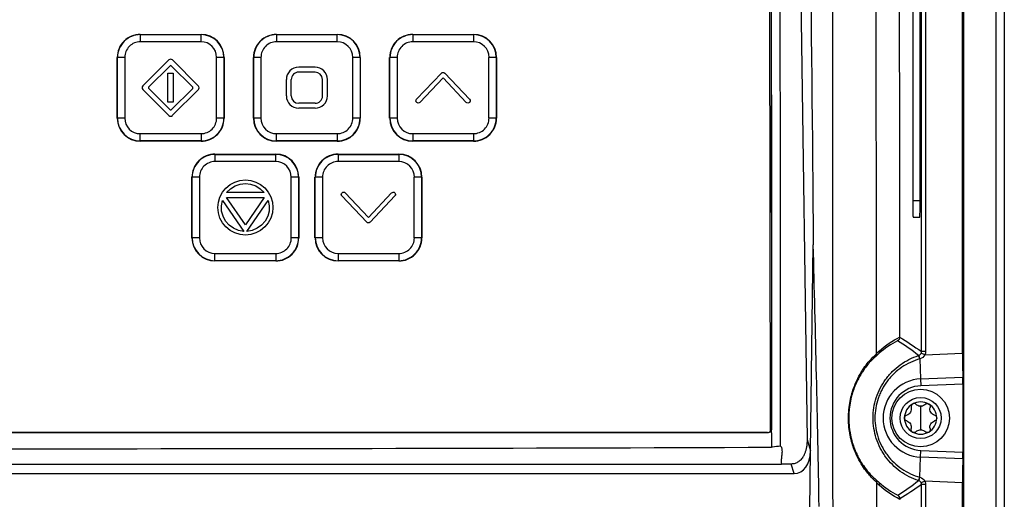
# Model space of a CAD drawing. Header units: millimetres. Extents: x 15231 to 16570, y 10019 to 11489.
# Tile 132 of 206: x 16016 to 16136, y 10735 to 10793. Entities that reach past the tile are written whole.
import ezdxf

# ---------------------------------------------------------------- set-up
doc = ezdxf.new("R2010")
doc.units = ezdxf.units.MM

msp = doc.modelspace()

# ---------------------------------------------------------------- linework, layer by layer
at = {"color": 7, "linetype": 'Continuous', "lineweight": 25}
for p, q in [((16131.09, 10924.65), (16131.09, 10564.56)), ((16135.05, 10564.61), (16135.05, 10924.61)), ((16136.05, 10924.61), (16136.05, 10564.61)), ((16125.95, 10752.71), (16125.95, 10866.51)), ((16126.45, 10866.27), (16126.45, 10752.71)), ((16130.96, 10752.5), (16130.96, 10866.72)), ((16124.89, 10848.11), (16124.89, 10771.11)), ((16125.78, 10771.11), (16125.78, 10848.11)), ((16110.56, 10845.63), (16112.02, 10742.01)), ((16107.54, 10743.1), (16107.44, 10844.83)), ((16107.59, 10845.49), (16107.69, 10743.37)), ((16030.75, 10791.37), (16038.15, 10791.37)), ((16030.75, 10791.37), (16030.75, 10791.34)), ((16030.75, 10791.34), (16030.75, 10790.46)), ((16030.75, 10791.34), (16038.15, 10791.34)), ((16038.15, 10790.46), (16030.75, 10790.46)), ((16038.15, 10791.37), (16038.15, 10791.34)), ((16038.15, 10790.46), (16038.15, 10791.34)), ((16047.35, 10791.37), (16054.75, 10791.37)), ((16047.35, 10791.37), (16047.35, 10791.34)), ((16047.35, 10791.34), (16047.35, 10790.46)), ((16047.35, 10791.34), (16054.75, 10791.34)), ((16054.75, 10790.46), (16047.35, 10790.46)), ((16054.75, 10791.37), (16054.75, 10791.34)), ((16054.75, 10790.46), (16054.75, 10791.34)), ((16063.95, 10791.37), (16071.35, 10791.37)), ((16063.95, 10791.37), (16063.95, 10791.34)), ((16063.95, 10791.34), (16063.95, 10790.46)), ((16063.95, 10791.34), (16071.35, 10791.34)), ((16071.35, 10790.46), (16063.95, 10790.46)), ((16071.35, 10791.37), (16071.35, 10791.34)), ((16071.35, 10791.34), (16071.35, 10790.46)), ((16027.93, 10781.16), (16027.93, 10788.56)), ((16027.93, 10788.56), (16027.97, 10788.56)), ((16027.97, 10781.16), (16027.97, 10788.56)), ((16028.85, 10788.57), (16028.85, 10781.17)), ((16031.05, 10785.08), (16034.24, 10788.26)), ((16034.66, 10788.25), (16037.83, 10785.07)), ((16040.04, 10781.17), (16040.04, 10788.57)), ((16040.93, 10788.56), (16040.93, 10781.16)), ((16040.96, 10788.56), (16040.93, 10788.56)), ((16040.96, 10788.56), (16040.96, 10781.16)), ((16044.53, 10781.16), (16044.53, 10788.56)), ((16044.53, 10788.56), (16044.57, 10788.56)), ((16044.57, 10781.16), (16044.57, 10788.56)), ((16045.45, 10788.57), (16045.45, 10781.17)), ((16056.64, 10781.17), (16056.64, 10788.57)), ((16057.53, 10788.56), (16057.53, 10781.16)), ((16057.56, 10788.56), (16057.53, 10788.56)), ((16057.56, 10788.56), (16057.56, 10781.16)), ((16061.13, 10781.16), (16061.13, 10788.56)), ((16061.13, 10788.56), (16061.17, 10788.56)), ((16061.17, 10781.16), (16061.17, 10788.56)), ((16062.05, 10788.57), (16062.05, 10781.17)), ((16073.24, 10781.17), (16073.24, 10788.57)), ((16074.13, 10788.56), (16074.13, 10781.16)), ((16074.16, 10788.56), (16074.13, 10788.56)), ((16074.16, 10788.56), (16074.16, 10781.16)), ((16034.38, 10787.55), (16031.76, 10784.94)), ((16034.38, 10787.55), (16031.76, 10784.94)), ((16034.38, 10787.55), (16034.38, 10787.55)), ((16037.13, 10784.93), (16034.52, 10787.55)), ((16037.13, 10784.93), (16034.52, 10787.55)), ((16034.52, 10787.55), (16034.52, 10787.55)), ((16052.05, 10787.37), (16050.05, 10787.37)), ((16034.11, 10783.1), (16034.12, 10786.63)), ((16034.12, 10786.63), (16034.77, 10786.63)), ((16034.77, 10786.63), (16034.77, 10783.1)), ((16034.77, 10786.63), (16034.77, 10783.1)), ((16034.77, 10786.63), (16034.77, 10786.63)), ((16048.55, 10783.87), (16048.55, 10785.87)), ((16049.15, 10783.87), (16049.15, 10785.87)), ((16052.05, 10786.77), (16050.05, 10786.77)), ((16052.05, 10786.77), (16050.05, 10786.77)), ((16050.05, 10786.77), (16050.05, 10786.77)), ((16052.05, 10786.77), (16052.05, 10786.77)), ((16052.95, 10783.87), (16052.95, 10785.87)), ((16053.55, 10783.87), (16053.55, 10785.87)), ((16064.42, 10783.46), (16067.45, 10786.66)), ((16067.65, 10786.07), (16064.82, 10783.08)), ((16067.65, 10786.07), (16064.82, 10783.08)), ((16070.47, 10783.08), (16067.65, 10786.07)), ((16070.47, 10783.08), (16067.65, 10786.07)), ((16067.65, 10786.07), (16067.65, 10786.07)), ((16067.85, 10786.66), (16070.87, 10783.46)), ((16030.97, 10784.87), (16030.97, 10784.87)), ((16034.23, 10781.48), (16031.05, 10784.66)), ((16034.23, 10781.48), (16031.05, 10784.66)), ((16031.05, 10784.66), (16031.05, 10784.66)), ((16031.76, 10784.94), (16031.76, 10784.94)), ((16031.76, 10784.8), (16034.37, 10782.19)), ((16034.51, 10782.18), (16037.13, 10784.79)), ((16037.83, 10784.65), (16034.65, 10781.48)), ((16037.83, 10784.65), (16034.65, 10781.48)), ((16037.13, 10784.93), (16037.13, 10784.93)), ((16037.83, 10784.65), (16037.83, 10784.65)), ((16037.92, 10784.86), (16037.92, 10784.86)), ((16048.55, 10783.87), (16048.55, 10783.87)), ((16049.15, 10783.87), (16049.15, 10783.87)), ((16052.95, 10783.87), (16052.95, 10783.87)), ((16053.55, 10783.87), (16053.55, 10783.87)), ((16034.77, 10783.1), (16034.11, 10783.1)), ((16034.11, 10783.1), (16034.11, 10783.1)), ((16034.77, 10783.1), (16034.11, 10783.1)), ((16034.77, 10783.1), (16034.77, 10783.1)), ((16052.05, 10782.97), (16050.05, 10782.97)), ((16052.05, 10782.37), (16050.05, 10782.37)), ((16052.05, 10782.37), (16050.05, 10782.37)), ((16050.05, 10782.37), (16050.05, 10782.37)), ((16052.05, 10782.37), (16052.05, 10782.37)), ((16064.43, 10783.07), (16064.43, 10783.07)), ((16064.62, 10783), (16064.62, 10783)), ((16064.82, 10783.08), (16064.82, 10783.08)), ((16070.47, 10783.08), (16070.47, 10783.08)), ((16070.86, 10783.07), (16070.86, 10783.07)), ((16027.93, 10781.16), (16027.97, 10781.16)), ((16034.23, 10781.48), (16034.23, 10781.48)), ((16034.65, 10781.48), (16034.65, 10781.48)), ((16040.96, 10781.16), (16040.93, 10781.16)), ((16044.53, 10781.16), (16044.57, 10781.16)), ((16057.56, 10781.16), (16057.53, 10781.16)), ((16061.13, 10781.16), (16061.17, 10781.16)), ((16074.16, 10781.16), (16074.13, 10781.16)), ((16030.75, 10778.38), (16030.75, 10779.27)), ((16030.75, 10779.27), (16038.15, 10779.27)), ((16038.15, 10779.27), (16038.15, 10778.38)), ((16047.35, 10778.38), (16047.35, 10779.27)), ((16047.35, 10779.27), (16054.75, 10779.27)), ((16054.75, 10779.27), (16054.75, 10778.38)), ((16063.95, 10779.27), (16063.95, 10778.38)), ((16063.95, 10779.27), (16071.35, 10779.27)), ((16071.35, 10779.27), (16071.35, 10778.38)), ((16038.15, 10778.38), (16030.75, 10778.38)), ((16030.75, 10778.35), (16030.75, 10778.38)), ((16038.15, 10778.35), (16030.75, 10778.35)), ((16038.15, 10778.35), (16038.15, 10778.38)), ((16054.75, 10778.38), (16047.35, 10778.38)), ((16047.35, 10778.35), (16047.35, 10778.38)), ((16054.75, 10778.35), (16047.35, 10778.35)), ((16054.75, 10778.35), (16054.75, 10778.38)), ((16071.35, 10778.38), (16063.95, 10778.38)), ((16063.95, 10778.35), (16063.95, 10778.38)), ((16071.35, 10778.35), (16063.95, 10778.35)), ((16071.35, 10778.35), (16071.35, 10778.38)), ((16039.85, 10776.78), (16047.25, 10776.78)), ((16039.85, 10776.78), (16039.85, 10776.74)), ((16039.85, 10776.74), (16039.85, 10775.87)), ((16039.85, 10776.74), (16047.25, 10776.74)), ((16047.25, 10776.78), (16047.25, 10776.74)), ((16047.25, 10775.87), (16047.25, 10776.74)), ((16054.85, 10776.78), (16062.25, 10776.78)), ((16054.85, 10776.78), (16054.85, 10776.74)), ((16054.85, 10776.74), (16054.85, 10775.87)), ((16054.85, 10776.74), (16062.25, 10776.74)), ((16062.25, 10776.78), (16062.25, 10776.74)), ((16062.25, 10776.74), (16062.25, 10775.87)), ((16047.25, 10775.87), (16039.85, 10775.87)), ((16062.25, 10775.87), (16054.85, 10775.87)), ((16037.03, 10766.56), (16037.03, 10773.96)), ((16037.03, 10773.96), (16037.07, 10773.96)), ((16037.07, 10766.57), (16037.07, 10773.96)), ((16037.95, 10773.97), (16037.95, 10766.57)), ((16042.89, 10773.56), (16043.55, 10773.63)), ((16043.55, 10773.63), (16044.2, 10773.57)), ((16049.14, 10766.57), (16049.14, 10773.97)), ((16050.03, 10773.96), (16050.03, 10766.57)), ((16050.06, 10773.96), (16050.03, 10773.96)), ((16050.06, 10773.96), (16050.06, 10766.56)), ((16052.03, 10766.56), (16052.03, 10773.96)), ((16052.03, 10773.96), (16052.07, 10773.96)), ((16052.07, 10766.57), (16052.07, 10773.96)), ((16052.95, 10773.97), (16052.95, 10766.57)), ((16064.14, 10766.57), (16064.14, 10773.97)), ((16065.03, 10773.96), (16065.03, 10766.57)), ((16065.06, 10773.96), (16065.03, 10773.96)), ((16065.06, 10773.96), (16065.06, 10766.56)), ((16040.76, 10772.13), (16041.17, 10772.64)), ((16041.17, 10772.64), (16041.68, 10773.06)), ((16041.26, 10772.1), (16041.73, 10772.56)), ((16041.27, 10772.1), (16041.73, 10772.56)), ((16041.68, 10773.06), (16042.26, 10773.37)), ((16041.73, 10772.56), (16042.29, 10772.91)), ((16041.73, 10772.56), (16042.29, 10772.91)), ((16041.73, 10772.56), (16041.73, 10772.56)), ((16042.26, 10773.37), (16042.89, 10773.56)), ((16042.29, 10772.91), (16042.9, 10773.12)), ((16042.29, 10772.91), (16042.9, 10773.12)), ((16042.29, 10772.91), (16042.29, 10772.91)), ((16042.9, 10773.12), (16043.55, 10773.2)), ((16042.9, 10773.12), (16043.55, 10773.2)), ((16042.9, 10773.12), (16042.9, 10773.12)), ((16043.55, 10773.2), (16044.19, 10773.12)), ((16043.55, 10773.2), (16044.19, 10773.12)), ((16043.55, 10773.2), (16043.55, 10773.2)), ((16044.19, 10773.12), (16044.81, 10772.91)), ((16044.19, 10773.12), (16044.81, 10772.91)), ((16044.19, 10773.12), (16044.19, 10773.12)), ((16044.2, 10773.57), (16044.83, 10773.37)), ((16044.81, 10772.91), (16045.36, 10772.56)), ((16044.81, 10772.91), (16044.81, 10772.91)), ((16044.81, 10772.91), (16045.36, 10772.56)), ((16044.83, 10773.37), (16045.41, 10773.06)), ((16045.36, 10772.56), (16045.83, 10772.1)), ((16045.36, 10772.56), (16045.36, 10772.56)), ((16045.36, 10772.56), (16045.83, 10772.1)), ((16045.41, 10773.06), (16045.92, 10772.65)), ((16045.92, 10772.65), (16046.34, 10772.14)), ((16040.26, 10770.92), (16040.45, 10771.55)), ((16040.45, 10771.55), (16040.76, 10772.13)), ((16041.25, 10771.5), (16045.85, 10771.5)), ((16043.55, 10768.15), (16041.25, 10771.5)), ((16041.25, 10771.5), (16045.85, 10771.5)), ((16045.83, 10772.1), (16041.26, 10772.1)), ((16045.85, 10771.5), (16043.55, 10768.15)), ((16046.34, 10772.14), (16046.65, 10771.56)), ((16046.65, 10771.56), (16046.84, 10770.93)), ((16058.35, 10768.48), (16055.32, 10771.68)), ((16058.35, 10768.48), (16055.32, 10771.68)), ((16055.32, 10771.68), (16055.32, 10771.68)), ((16055.72, 10772.06), (16058.55, 10769.07)), ((16058.55, 10769.07), (16061.37, 10772.06)), ((16061.77, 10771.68), (16058.75, 10768.48)), ((16061.77, 10771.68), (16058.75, 10768.48)), ((16061.77, 10771.68), (16061.77, 10771.68)), ((16040.19, 10770.27), (16040.26, 10770.92)), ((16040.26, 10769.62), (16040.19, 10770.27)), ((16040.26, 10769.62), (16040.19, 10770.27)), ((16040.19, 10770.27), (16040.19, 10770.27)), ((16040.64, 10770.49), (16040.76, 10771.14)), ((16040.64, 10770.49), (16040.76, 10771.14)), ((16040.66, 10769.83), (16040.64, 10770.49)), ((16040.76, 10771.14), (16043.36, 10767.35)), ((16040.76, 10771.14), (16040.76, 10771.14)), ((16040.76, 10771.14), (16043.36, 10767.35)), ((16043.74, 10767.35), (16046.34, 10771.14)), ((16043.74, 10767.35), (16046.34, 10771.14)), ((16046.34, 10771.14), (16046.46, 10770.49)), ((16046.34, 10771.14), (16046.34, 10771.14)), ((16046.34, 10771.14), (16046.46, 10770.49)), ((16046.46, 10770.49), (16046.44, 10769.83)), ((16046.84, 10770.93), (16046.91, 10770.27)), ((16046.91, 10770.27), (16046.84, 10769.61)), ((16046.91, 10770.27), (16046.84, 10769.62)), ((16046.91, 10770.27), (16046.91, 10770.27)), ((16124.89, 10771.11), (16125.78, 10771.11)), ((16040.45, 10768.99), (16040.26, 10769.62)), ((16040.45, 10768.99), (16040.26, 10769.62)), ((16040.26, 10769.62), (16040.26, 10769.62)), ((16040.76, 10768.41), (16040.45, 10768.99)), ((16040.76, 10768.41), (16040.45, 10768.99)), ((16040.45, 10768.99), (16040.45, 10768.99)), ((16040.83, 10769.2), (16040.66, 10769.83)), ((16041.14, 10768.62), (16040.83, 10769.2)), ((16046.27, 10769.2), (16045.96, 10768.62)), ((16046.44, 10769.83), (16046.27, 10769.2)), ((16046.65, 10768.98), (16046.34, 10768.41)), ((16046.65, 10768.98), (16046.34, 10768.41)), ((16046.84, 10769.62), (16046.65, 10768.98)), ((16046.84, 10769.61), (16046.65, 10768.98)), ((16046.65, 10768.98), (16046.65, 10768.98)), ((16046.84, 10769.62), (16046.84, 10769.61)), ((16124.93, 10769.11), (16125.75, 10769.11)), ((16041.18, 10767.9), (16040.76, 10768.41)), ((16041.18, 10767.9), (16040.76, 10768.41)), ((16040.76, 10768.41), (16040.76, 10768.41)), ((16041.57, 10768.12), (16041.14, 10768.62)), ((16041.69, 10767.48), (16041.18, 10767.9)), ((16041.69, 10767.48), (16041.18, 10767.9)), ((16041.18, 10767.9), (16041.18, 10767.9)), ((16042.1, 10767.74), (16041.57, 10768.12)), ((16042.71, 10767.47), (16042.1, 10767.74)), ((16045, 10767.74), (16044.39, 10767.47)), ((16045.53, 10768.12), (16045, 10767.74)), ((16045.92, 10767.9), (16045.41, 10767.48)), ((16045.92, 10767.9), (16045.41, 10767.48)), ((16045.96, 10768.62), (16045.53, 10768.12)), ((16046.34, 10768.41), (16045.92, 10767.9)), ((16046.34, 10768.41), (16045.92, 10767.9)), ((16045.92, 10767.9), (16045.92, 10767.9)), ((16046.34, 10768.41), (16046.34, 10768.41)), ((16058.35, 10768.48), (16058.35, 10768.48)), ((16058.75, 10768.48), (16058.75, 10768.48)), ((16037.03, 10766.56), (16037.07, 10766.57)), ((16042.27, 10767.17), (16041.69, 10767.48)), ((16042.27, 10767.17), (16041.69, 10767.48)), ((16041.69, 10767.48), (16041.69, 10767.48)), ((16042.9, 10766.98), (16042.27, 10767.17)), ((16042.9, 10766.98), (16042.27, 10767.17)), ((16042.27, 10767.17), (16042.27, 10767.17)), ((16043.36, 10767.35), (16042.71, 10767.47)), ((16043.55, 10766.91), (16042.9, 10766.98)), ((16043.55, 10766.91), (16042.9, 10766.98)), ((16042.9, 10766.98), (16042.9, 10766.98)), ((16044.2, 10766.98), (16043.55, 10766.91)), ((16044.2, 10766.98), (16043.55, 10766.91)), ((16043.55, 10766.91), (16043.55, 10766.91)), ((16044.39, 10767.47), (16043.74, 10767.35)), ((16044.83, 10767.17), (16044.2, 10766.98)), ((16044.83, 10767.17), (16044.2, 10766.98)), ((16044.2, 10766.98), (16044.2, 10766.98)), ((16045.41, 10767.48), (16044.83, 10767.17)), ((16045.41, 10767.48), (16044.83, 10767.17)), ((16044.83, 10767.17), (16044.83, 10767.17)), ((16045.41, 10767.48), (16045.41, 10767.48)), ((16050.06, 10766.56), (16050.03, 10766.57)), ((16052.03, 10766.56), (16052.07, 10766.57)), ((16065.06, 10766.56), (16065.03, 10766.57)), ((16112.44, 10740.61), (16112.76, 10765.71)), ((16039.85, 10763.79), (16039.85, 10764.68)), ((16039.85, 10764.68), (16047.25, 10764.68)), ((16047.25, 10764.68), (16047.25, 10763.79)), ((16054.85, 10764.68), (16062.25, 10764.68)), ((16054.85, 10764.68), (16054.85, 10763.79)), ((16062.25, 10764.68), (16062.25, 10763.79)), ((16047.25, 10763.79), (16039.85, 10763.79)), ((16039.85, 10763.75), (16039.85, 10763.79)), ((16047.25, 10763.75), (16039.85, 10763.75)), ((16047.25, 10763.75), (16047.25, 10763.79)), ((16062.25, 10763.79), (16054.85, 10763.79)), ((16054.85, 10763.75), (16054.85, 10763.79)), ((16062.25, 10763.75), (16054.85, 10763.75)), ((16062.25, 10763.75), (16062.25, 10763.79)), ((16126.37, 10752.31), (16125.91, 10752.51)), ((16126.45, 10752.71), (16125.95, 10752.71)), ((16126.37, 10752.31), (16130.96, 10752.5)), ((16125.75, 10751.82), (16125.85, 10749.37)), ((16125.85, 10749.37), (16130.99, 10749.58)), ((16125.85, 10749.37), (16125.89, 10748.54)), ((16130.99, 10748.75), (16125.89, 10748.54)), ((16130.99, 10748.75), (16130.99, 10740.46)), ((16125.85, 10746.03), (16125.85, 10744.61)), ((16125.85, 10744.61), (16125.85, 10743.18)), ((16107.19, 10742.84), (15924.91, 10742.84)), ((16107.19, 10742.8), (16107.19, 10742.84)), ((16107.54, 10743.1), (16107.54, 10743.07)), ((16107.69, 10743.37), (16107.69, 10743.3)), ((16107.69, 10742.8), (16107.69, 10743.3)), ((16112.02, 10742.01), (16112.44, 10740.61)), ((16112.35, 10733.4), (16112.44, 10740.61)), ((16125.85, 10739.84), (16125.89, 10740.67)), ((16125.89, 10740.67), (16130.99, 10740.46)), ((15923.2, 10739), (16108.9, 10739)), ((16110.09, 10739), (16108.9, 10739)), ((16110.44, 10737.86), (16110.09, 10739)), ((16125.75, 10737.39), (16125.85, 10739.84)), ((16130.99, 10739.63), (16125.85, 10739.84)), ((15921.65, 10737.86), (16110.44, 10737.86)), ((16126.37, 10736.91), (16125.91, 10736.71)), ((16125.95, 10622.71), (16125.95, 10736.51)), ((16126.45, 10736.51), (16125.95, 10736.51)), ((16130.96, 10736.72), (16126.37, 10736.91)), ((16126.45, 10736.51), (16126.45, 10622.95)), ((16130.96, 10622.5), (16130.96, 10736.72))]:
    msp.add_line(p, q, dxfattribs=at)
for radius in [3.5, 2.5]:
    msp.add_circle((16125.85, 10744.61), radius, dxfattribs=at)
for centre, radius, start, end in [((16030.75, 10788.56), 2.81, 89.9956, 179.9956), ((16030.75, 10788.56), 2.78, 89.9956, 179.9956), ((16030.75, 10788.57), 1.9, 89.9956, 179.9956), ((16038.15, 10788.56), 2.81, 0.0044, 90.0044), ((16038.15, 10788.56), 2.78, 0.0044, 90.0044), ((16038.15, 10788.57), 1.9, 0.0044, 90.0044), ((16047.35, 10788.56), 2.81, 89.9956, 179.9956), ((16047.35, 10788.56), 2.78, 89.9956, 179.9956), ((16047.35, 10788.57), 1.9, 89.9956, 179.9956), ((16054.75, 10788.56), 2.81, 0.0044, 90.0044), ((16054.75, 10788.56), 2.78, 0.0044, 90.0044), ((16054.75, 10788.57), 1.9, 0.0044, 90.0044), ((16063.95, 10788.56), 2.81, 89.9956, 179.9956), ((16063.95, 10788.56), 2.78, 89.9956, 179.9956), ((16063.95, 10788.57), 1.9, 89.9956, 179.9956), ((16071.35, 10788.56), 2.81, 0.0044, 90.0044), ((16071.35, 10788.56), 2.78, 0.0044, 90.0044), ((16071.35, 10788.57), 1.9, 0.0044, 90.0044), ((16028.8, 10734.9), 53.67, 89.9424, 90.886), ((16034.45, 10788.04), 0.3, 44.9528, 134.9411), ((16040.1, 10734.9), 53.67, 89.114, 90.0576), ((16045.4, 10734.9), 53.67, 89.9424, 90.886), ((16056.7, 10734.9), 53.67, 89.114, 90.0576), ((16062, 10734.9), 53.67, 89.9424, 90.886), ((16073.3, 10734.9), 53.67, 89.114, 90.0576), ((16034.45, 10787.48), 0.1, 44.9528, 134.9411), ((16034.45, 10787.48), 0.1, 44.9528, 134.9411), ((16050.05, 10785.87), 1.5, 89.9956, 179.9956), ((16052.05, 10785.87), 1.5, 0.0044, 90.0044), ((16050.05, 10785.87), 0.9, 89.9956, 179.9956), ((16050.05, 10785.87), 0.9, 89.9956, 179.9956), ((16052.05, 10785.87), 0.9, 0.0044, 90.0044), ((16052.05, 10785.87), 0.9, 0.0044, 90.0044), ((16031.27, 10784.87), 0.3, 134.9411, 224.9528), ((16031.27, 10784.87), 0.3, 180.0008, 224.9524), ((16031.83, 10784.87), 0.1, 134.9411, 224.9895), ((16031.83, 10784.87), 0.1, 134.9413, 179.9995), ((16037.06, 10784.86), 0.1, 314.9044, 44.9528), ((16037.06, 10784.86), 0.1, 0.0008, 44.9524), ((16037.62, 10784.86), 0.3, 314.9411, 44.9528), ((16037.62, 10784.86), 0.3, 314.9414, 359.9993), ((16050.05, 10783.87), 1.5, 180.0044, 270.0044), ((16050.05, 10783.87), 1.5, 180.0044, 270.0044), ((16050.05, 10783.87), 0.9, 180.0044, 270.0044), ((16052.05, 10783.87), 1.5, 269.9956, 359.9956), ((16052.05, 10783.87), 1.5, 269.9956, 359.9956), ((16052.05, 10783.87), 0.9, 269.9956, 359.9956), ((16034.44, 10782.26), 0.1, 224.9895, 314.9044), ((16030.75, 10781.16), 2.81, 180.0044, 270.0044), ((16028.8, 10727.5), 53.67, 89.9424, 90.886), ((16030.75, 10781.16), 2.78, 180.0044, 270.0044), ((16030.75, 10781.17), 1.9, 180.0044, 270.0044), ((16034.44, 10781.69), 0.3, 224.9528, 314.9411), ((16034.44, 10781.69), 0.3, 224.9528, 314.9411), ((16038.15, 10781.17), 1.9, 269.9956, 359.9956), ((16038.15, 10781.16), 2.81, 269.9956, 359.9956), ((16038.15, 10781.16), 2.78, 269.9956, 359.9956), ((16040.1, 10727.5), 53.67, 89.114, 90.0576), ((16047.35, 10781.16), 2.81, 180.0044, 270.0044), ((16045.4, 10727.5), 53.67, 89.9424, 90.886), ((16047.35, 10781.16), 2.78, 180.0044, 270.0044), ((16047.35, 10781.17), 1.9, 180.0044, 270.0044), ((16054.75, 10781.17), 1.9, 269.9956, 359.9956), ((16054.75, 10781.16), 2.81, 269.9956, 359.9956), ((16054.75, 10781.16), 2.78, 269.9956, 359.9956), ((16056.7, 10727.5), 53.67, 89.114, 90.0576), ((16063.95, 10781.16), 2.81, 180.0044, 270.0044), ((16062, 10727.5), 53.67, 89.9424, 90.886), ((16063.95, 10781.16), 2.78, 180.0044, 270.0044), ((16063.95, 10781.17), 1.9, 180.0044, 270.0044), ((16071.35, 10781.17), 1.9, 269.9956, 359.9956), ((16071.35, 10781.16), 2.81, 269.9956, 359.9956), ((16071.35, 10781.16), 2.78, 269.9956, 359.9956), ((16073.3, 10727.5), 53.67, 89.114, 90.0576), ((16039.85, 10773.96), 2.81, 89.9956, 179.9956), ((16039.85, 10773.96), 2.78, 89.9956, 179.9956), ((16047.25, 10773.96), 2.81, 0.0044, 90.0044), ((16047.25, 10773.96), 2.78, 0.0044, 90.0044), ((16054.85, 10773.96), 2.81, 89.9956, 179.9956), ((16054.85, 10773.96), 2.78, 89.9956, 179.9956), ((16062.25, 10773.96), 2.81, 0.0044, 90.0044), ((16062.25, 10773.96), 2.78, 0.0044, 90.0044), ((16039.85, 10773.97), 1.9, 89.9956, 179.9956), ((16047.25, 10773.97), 1.9, 0.0044, 90.0044), ((16054.85, 10773.97), 1.9, 89.9956, 179.9956), ((16062.25, 10773.97), 1.9, 0.0044, 90.0044), ((16037.9, 10720.3), 53.67, 89.9424, 90.886), ((16049.2, 10720.3), 53.67, 89.114, 90.0576), ((16052.9, 10720.3), 53.67, 89.9424, 90.886), ((16064.2, 10720.3), 53.67, 89.114, 90.0576), ((16039.85, 10766.56), 2.81, 180.0044, 270.0044), ((16039.85, 10766.57), 2.78, 180.0044, 270.0044), ((16037.9, 10712.9), 53.67, 89.9424, 90.886), ((16039.85, 10766.57), 1.9, 180.0044, 270.0044), ((16047.25, 10766.57), 1.9, 269.9956, 359.9956), ((16047.25, 10766.57), 2.78, 269.9956, 359.9956), ((16047.25, 10766.56), 2.81, 269.9956, 359.9956), ((16049.2, 10712.9), 53.67, 89.114, 90.0576), ((16054.85, 10766.56), 2.81, 180.0044, 270.0044), ((16054.85, 10766.57), 2.78, 180.0044, 270.0044), ((16052.9, 10712.9), 53.67, 89.9424, 90.886), ((16054.85, 10766.57), 1.9, 180.0044, 270.0044), ((16062.25, 10766.57), 1.9, 269.9956, 359.9956), ((16062.25, 10766.57), 2.78, 269.9956, 359.9956), ((16062.25, 10766.56), 2.81, 269.9956, 359.9956), ((16064.2, 10712.9), 53.67, 89.114, 90.0576), ((16120.49, 10752.69), 0.345, 318.0321, 19.2431), ((16122.77, 10750.97), 3.1, 16.0304, 24.1169), ((16122.77, 10750.97), 3.11, 16.0147, 24.0796), ((16126.05, 10744.61), 4.77, 92.3498, 267.6502), ((16126.05, 10744.61), 3.94, 92.3498, 267.6502), ((16125.85, 10744.61), 1.97, 120, 180), ((16125.85, 10744.61), 1.97, 60, 120), ((16125.85, 10744.61), 1.44, 85.3517, 94.6483), ((16125.85, 10746.78), 0.748, 261.0355, 278.9645), ((16125.85, 10744.61), 1.97, 0, 60), ((16125.85, 10744.61), 1.97, 180, 240), ((16125.85, 10744.61), 1.97, 300, 0), ((16107.04, 10743.09), 0.5, 345.8745, 0.0524), ((16107.04, 10743.07), 0.5, 353.0252, 0.0524), ((16125.85, 10744.61), 1.97, 240, 300), ((16125.85, 10742.43), 0.748, 81.0355, 98.9645), ((16125.85, 10744.61), 1.44, 265.3517, 274.6483), ((16120.47, 10736.53), 0.374, 337.8527, 42.035), ((16122.77, 10738.25), 3.1, 335.8831, 343.9696), ((16122.77, 10738.25), 3.11, 335.9204, 343.9853)]:
    msp.add_arc(centre, radius, start, end, dxfattribs=at)
for centre, major_axis, ratio, start_param, end_param in [((16131.02, 10752.5), (0, 3.5), 0.01744, 1.571512, 2.553278), ((16130.98, 10748.75), (0, 1), 0.01744, 4.713105, 5.69487), ((16107.19, 10743.34), (-0.001, 0.5), 0.999543, 3.140374, 3.873781), ((16107.19, 10743.37), (-0.001, 0.5), 0.999543, 3.905083, 4.712084), ((16109.79, 10741.59), (-1.15, 3.66), 0.651857, 2.938855, 4.244513), ((16130.98, 10740.46), (0, 1), 0.01744, 3.729908, 4.711673), ((16131.02, 10736.72), (0, 3.5), 0.01744, 0.588315, 1.57008)]:
    msp.add_ellipse(centre, major_axis=major_axis, ratio=ratio, start_param=start_param, end_param=end_param, dxfattribs=at)
for points, knots in [([(16120.49, 10752.5), (16120.46, 10771.51), (16120.43, 10790.54), (16120.39, 10819.12), (16120.38, 10828.65), (16120.36, 10847.71), (16120.35, 10857.24), (16120.33, 10866.77)], [0, 0, 0, 0, 0.5, 0.5, 0.75, 0.75, 1, 1, 1, 1]), ([(16115.17, 10733.68), (16115.16, 10755.62), (16115.16, 10777.55), (16115.15, 10821.39), (16115.14, 10843.3), (16115.13, 10865.19)], [0, 0, 0, 0, 0.5, 0.5, 1, 1, 1, 1]), ([(16123.23, 10864.68), (16123.23, 10863.53), (16123.23, 10861.24), (16123.23, 10857.79), (16123.23, 10854.34), (16123.23, 10850.9), (16123.23, 10847.45), (16123.23, 10844.01), (16123.23, 10840.56), (16123.23, 10837.12), (16123.23, 10833.67), (16123.23, 10830.22), (16123.23, 10826.78), (16123.23, 10823.33), (16123.24, 10819.89), (16123.24, 10816.44), (16123.24, 10813), (16123.24, 10808.4), (16123.24, 10802.66), (16123.25, 10795.77), (16123.25, 10788.88), (16123.26, 10782), (16123.27, 10775.11), (16123.28, 10768.23), (16123.28, 10761.36), (16123.29, 10756.77), (16123.29, 10754.48)], [0, 0, 0, 0, 0.031245, 0.062488, 0.093731, 0.124973, 0.156215, 0.187457, 0.218699, 0.249942, 0.281185, 0.312429, 0.343675, 0.374922, 0.406171, 0.437422, 0.468675, 0.499931, 0.562456, 0.624973, 0.687482, 0.749987, 0.812489, 0.874991, 0.937494, 1, 1, 1, 1]), ([(16107.59, 10845.53), (16107.61, 10828.51), (16107.63, 10811.48), (16107.66, 10777.39), (16107.67, 10760.34), (16107.69, 10743.3)], [0, 0, 0, 0, 0.5, 0.5, 1, 1, 1, 1]), ([(16108.79, 10741.17), (16108.78, 10758.58), (16108.76, 10775.98), (16108.73, 10802.07), (16108.73, 10810.76), (16108.71, 10823.8), (16108.71, 10828.15), (16108.7, 10834.67), (16108.7, 10836.84), (16108.7, 10840.1), (16108.7, 10841.18), (16108.7, 10842.81), (16108.7, 10843.36), (16108.7, 10844.44), (16108.7, 10844.99), (16108.69, 10845.53)], [0, 0, 0, 0, 0.5, 0.5, 0.75, 0.75, 0.875, 0.875, 0.9375, 0.9375, 0.96875, 0.96875, 0.984375, 0.984375, 1, 1, 1, 1]), ([(16064.43, 10783.07), (16064.41, 10783.1), (16064.36, 10783.15), (16064.36, 10783.22), (16064.36, 10783.24)], [0, 0, 0, 0, 0.629065, 1, 1, 1, 1]), ([(16070.94, 10783.3), (16070.94, 10783.28), (16070.95, 10783.23), (16070.92, 10783.15), (16070.88, 10783.1), (16070.86, 10783.07)], [0, 0, 0, 0, 0.244994, 0.615911, 1, 1, 1, 1]), ([(16055.32, 10771.68), (16055.3, 10771.71), (16055.26, 10771.76), (16055.26, 10771.82), (16055.26, 10771.84)], [0, 0, 0, 0, 0.684685, 1, 1, 1, 1]), ([(16061.84, 10771.9), (16061.84, 10771.88), (16061.85, 10771.83), (16061.83, 10771.76), (16061.79, 10771.7), (16061.77, 10771.68)], [0, 0, 0, 0, 0.194728, 0.590502, 1, 1, 1, 1]), ([(16124.89, 10771.11), (16124.89, 10770.87), (16124.9, 10770.62), (16124.9, 10770.13), (16124.9, 10769.89), (16124.91, 10769.5), (16124.91, 10769.35), (16124.92, 10769.15), (16124.93, 10769.11), (16124.93, 10769.11)], [0, 0, 0, 0, 0.25, 0.25, 0.5, 0.5, 0.75, 0.75, 1, 1, 1, 1]), ([(16125.75, 10769.11), (16125.75, 10769.11), (16125.76, 10769.15), (16125.77, 10769.35), (16125.77, 10769.5), (16125.78, 10769.89), (16125.78, 10770.13), (16125.78, 10770.62), (16125.78, 10770.87), (16125.78, 10771.11)], [0, 0, 0, 0, 0.25, 0.25, 0.5, 0.5, 0.75, 0.75, 1, 1, 1, 1]), ([(16123.29, 10754.46), (16123.29, 10754.37), (16123.27, 10754.28), (16123.17, 10754.12), (16123.11, 10754.06), (16123.03, 10754.02)], [0, 0, 0, 0, 0.5, 0.5, 1, 1, 1, 1]), ([(16120.52, 10736.77), (16120.39, 10736.87), (16120.19, 10737.04), (16119.81, 10737.43), (16119.67, 10737.58), (16119.37, 10737.94), (16119.2, 10738.15), (16118.85, 10738.64), (16118.66, 10738.92), (16118.28, 10739.59), (16118.08, 10739.97), (16117.71, 10740.87), (16117.52, 10741.39), (16117.34, 10742.14), (16117.3, 10742.3), (16117.24, 10742.62), (16117.21, 10742.78), (16117.13, 10743.29), (16117.09, 10743.64), (16117.05, 10744.37), (16117.05, 10744.73), (16117.08, 10745.46), (16117.11, 10745.82), (16117.21, 10746.51), (16117.28, 10746.84), (16117.43, 10747.45), (16117.51, 10747.74), (16117.78, 10748.56), (16117.98, 10749.02), (16118.28, 10749.62), (16118.38, 10749.8), (16118.58, 10750.15), (16118.68, 10750.31), (16118.97, 10750.77), (16119.16, 10751.02), (16119.51, 10751.46), (16119.67, 10751.65), (16120.11, 10752.11), (16120.34, 10752.32), (16120.49, 10752.44)], [0, 0, 0, 0, 0.125, 0.125, 0.1875, 0.1875, 0.25, 0.25, 0.3125, 0.3125, 0.375, 0.375, 0.4375, 0.4375, 0.453125, 0.453125, 0.46875, 0.46875, 0.5, 0.5, 0.53125, 0.53125, 0.5625, 0.5625, 0.59375, 0.59375, 0.625, 0.625, 0.6875, 0.6875, 0.71875, 0.71875, 0.75, 0.75, 0.8125, 0.8125, 0.875, 0.875, 1, 1, 1, 1]), ([(16120.37, 10752.1), (16120.22, 10751.99), (16120.01, 10751.81), (16119.6, 10751.37), (16119.45, 10751.2), (16119.12, 10750.78), (16118.94, 10750.54), (16118.67, 10750.12), (16118.57, 10749.96), (16118.38, 10749.63), (16118.28, 10749.46), (16118, 10748.88), (16117.81, 10748.45), (16117.54, 10747.66), (16117.46, 10747.38), (16117.35, 10746.94), (16117.32, 10746.78), (16117.26, 10746.46), (16117.23, 10746.3), (16117.18, 10745.96), (16117.16, 10745.79), (16117.12, 10745.44), (16117.11, 10745.26), (16117.09, 10744.73), (16117.09, 10744.37), (16117.13, 10743.65), (16117.17, 10743.31), (16117.25, 10742.81), (16117.28, 10742.65), (16117.34, 10742.34), (16117.37, 10742.19), (16117.48, 10741.76), (16117.56, 10741.49), (16117.74, 10740.98), (16117.83, 10740.75), (16118.01, 10740.33), (16118.1, 10740.13), (16118.29, 10739.76), (16118.38, 10739.59), (16118.65, 10739.12), (16118.83, 10738.86), (16119.16, 10738.4), (16119.31, 10738.2), (16119.6, 10737.87), (16119.73, 10737.72), (16120.09, 10737.36), (16120.27, 10737.21), (16120.39, 10737.12)], [0, 0, 0, 0, 0.125, 0.125, 0.1875, 0.1875, 0.25, 0.25, 0.28125, 0.28125, 0.3125, 0.3125, 0.375, 0.375, 0.40625, 0.40625, 0.421875, 0.421875, 0.4375, 0.4375, 0.453125, 0.453125, 0.46875, 0.46875, 0.5, 0.5, 0.53125, 0.53125, 0.546875, 0.546875, 0.5625, 0.5625, 0.59375, 0.59375, 0.625, 0.625, 0.65625, 0.65625, 0.6875, 0.6875, 0.75, 0.75, 0.8125, 0.8125, 0.875, 0.875, 1, 1, 1, 1]), ([(16125.6, 10736.98), (16124.79, 10737.24), (16124.05, 10737.62), (16123.02, 10738.36), (16122.7, 10738.64), (16122.11, 10739.23), (16121.83, 10739.55), (16121.46, 10740.06), (16121.34, 10740.23), (16121.12, 10740.59), (16121.02, 10740.77), (16120.74, 10741.33), (16120.58, 10741.72), (16120.32, 10742.52), (16120.22, 10742.93), (16120.08, 10743.76), (16120.05, 10744.18), (16120.05, 10745.02), (16120.08, 10745.45), (16120.21, 10746.28), (16120.31, 10746.68), (16120.57, 10747.48), (16120.73, 10747.88), (16121.12, 10748.62), (16121.33, 10748.98), (16121.7, 10749.49), (16121.83, 10749.65), (16122.1, 10749.97), (16122.25, 10750.13), (16122.7, 10750.58), (16123.01, 10750.85), (16123.69, 10751.34), (16124.05, 10751.56), (16124.81, 10751.94), (16125.2, 10752.1), (16125.6, 10752.23)], [0, 0, 0, 0, 0.125, 0.125, 0.1875, 0.1875, 0.25, 0.25, 0.28125, 0.28125, 0.3125, 0.3125, 0.375, 0.375, 0.4375, 0.4375, 0.5, 0.5, 0.5625, 0.5625, 0.625, 0.625, 0.6875, 0.6875, 0.75, 0.75, 0.78125, 0.78125, 0.8125, 0.8125, 0.875, 0.875, 0.9375, 0.9375, 1, 1, 1, 1]), ([(16120.75, 10752.46), (16120.69, 10752.41), (16120.62, 10752.35), (16120.56, 10752.29), (16120.5, 10752.23), (16120.43, 10752.17), (16120.37, 10752.1)], [0, 0, 0, 0, 0.0003606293, 0.0003606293, 0.0003606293, 0.0007503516, 0.0007503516, 0.0007503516, 0.0007503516]), ([(16120.49, 10752.5), (16120.54, 10752.55), (16120.58, 10752.59), (16120.62, 10752.63), (16120.69, 10752.69), (16120.75, 10752.75), (16120.82, 10752.8)], [0, 0, 0, 0, 0.0002548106, 0.0002548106, 0.0002548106, 0.0006235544, 0.0006235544, 0.0006235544, 0.0006235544]), ([(16125.75, 10751.82), (16125.36, 10751.71), (16124.98, 10751.57), (16124.24, 10751.22), (16123.88, 10751.02), (16123.22, 10750.56), (16122.9, 10750.31), (16122.46, 10749.89), (16122.32, 10749.74), (16122.05, 10749.44), (16121.92, 10749.29), (16121.56, 10748.8), (16121.34, 10748.46), (16121.05, 10747.93), (16120.97, 10747.74), (16120.8, 10747.37), (16120.73, 10747.18), (16120.54, 10746.61), (16120.44, 10746.22), (16120.31, 10745.42), (16120.28, 10745), (16120.28, 10744.2), (16120.31, 10743.79), (16120.44, 10743), (16120.54, 10742.6), (16120.8, 10741.83), (16120.96, 10741.46), (16121.25, 10740.93), (16121.35, 10740.75), (16121.57, 10740.41), (16121.68, 10740.24), (16122.05, 10739.76), (16122.32, 10739.46), (16122.91, 10738.9), (16123.22, 10738.65), (16124.23, 10737.96), (16124.96, 10737.62), (16125.75, 10737.39)], [0, 0, 0, 0, 0.0625, 0.0625, 0.125, 0.125, 0.1875, 0.1875, 0.21875, 0.21875, 0.25, 0.25, 0.3125, 0.3125, 0.34375, 0.34375, 0.375, 0.375, 0.4375, 0.4375, 0.5, 0.5, 0.5625, 0.5625, 0.625, 0.625, 0.6875, 0.6875, 0.71875, 0.71875, 0.75, 0.75, 0.8125, 0.8125, 0.875, 0.875, 1, 1, 1, 1]), ([(16124.86, 10746.32), (16124.79, 10746.28), (16124.73, 10746.21), (16124.67, 10746.05), (16124.67, 10745.97), (16124.69, 10745.89)], [0, 0, 0, 0, 0.5, 0.5, 1, 1, 1, 1]), ([(16125.31, 10746.26), (16125.26, 10746.31), (16125.18, 10746.35), (16125.02, 10746.38), (16124.93, 10746.36), (16124.86, 10746.32)], [0, 0, 0, 0, 0.5, 0.5, 1, 1, 1, 1]), ([(16126.38, 10746.26), (16126.44, 10746.31), (16126.51, 10746.35), (16126.67, 10746.38), (16126.76, 10746.36), (16126.83, 10746.32)], [0, 0, 0, 0, 0.5, 0.5, 1, 1, 1, 1]), ([(16126.83, 10746.32), (16126.91, 10746.28), (16126.97, 10746.21), (16127.03, 10746.05), (16127.03, 10745.97), (16127.01, 10745.89)], [0, 0, 0, 0, 0.5, 0.5, 1, 1, 1, 1]), ([(16123.87, 10744.61), (16123.87, 10744.69), (16123.9, 10744.78), (16124.01, 10744.91), (16124.08, 10744.95), (16124.15, 10744.97)], [0, 0, 0, 0, 0.5, 0.5, 1, 1, 1, 1]), ([(16124.69, 10745.89), (16124.71, 10745.8), (16124.72, 10745.7), (16124.7, 10745.51), (16124.66, 10745.41), (16124.56, 10745.23), (16124.49, 10745.15), (16124.33, 10745.04), (16124.25, 10744.99), (16124.15, 10744.97)], [0, 0, 0, 0, 0.25, 0.25, 0.5, 0.5, 0.75, 0.75, 1, 1, 1, 1]), ([(16127.54, 10744.97), (16127.45, 10744.99), (16127.36, 10745.04), (16127.2, 10745.15), (16127.13, 10745.23), (16127.03, 10745.41), (16127, 10745.51), (16126.97, 10745.7), (16126.98, 10745.8), (16127.01, 10745.89)], [0, 0, 0, 0, 0.25, 0.25, 0.5, 0.5, 0.75, 0.75, 1, 1, 1, 1]), ([(16127.54, 10744.97), (16127.62, 10744.95), (16127.69, 10744.91), (16127.79, 10744.78), (16127.82, 10744.69), (16127.82, 10744.61)], [0, 0, 0, 0, 0.5, 0.5, 1, 1, 1, 1]), ([(16124.15, 10744.25), (16124.08, 10744.27), (16124.01, 10744.31), (16123.9, 10744.44), (16123.87, 10744.52), (16123.87, 10744.61)], [0, 0, 0, 0, 0.5, 0.5, 1, 1, 1, 1]), ([(16124.15, 10744.25), (16124.25, 10744.22), (16124.33, 10744.18), (16124.49, 10744.06), (16124.56, 10743.98), (16124.66, 10743.81), (16124.7, 10743.71), (16124.72, 10743.51), (16124.71, 10743.41), (16124.69, 10743.32)], [0, 0, 0, 0, 0.25, 0.25, 0.5, 0.5, 0.75, 0.75, 1, 1, 1, 1]), ([(16127.01, 10743.32), (16126.98, 10743.41), (16126.97, 10743.51), (16127, 10743.71), (16127.03, 10743.81), (16127.13, 10743.98), (16127.2, 10744.06), (16127.36, 10744.18), (16127.45, 10744.22), (16127.54, 10744.25)], [0, 0, 0, 0, 0.25, 0.25, 0.5, 0.5, 0.75, 0.75, 1, 1, 1, 1]), ([(16127.82, 10744.61), (16127.82, 10744.52), (16127.79, 10744.44), (16127.69, 10744.31), (16127.62, 10744.27), (16127.54, 10744.25)], [0, 0, 0, 0, 0.5, 0.5, 1, 1, 1, 1]), ([(16107.19, 10742.8), (16076.81, 10742.79), (16046.43, 10742.79), (15985.67, 10742.79), (15955.29, 10742.79), (15924.91, 10742.8)], [0, 0, 0, 0, 0.5, 0.5, 1, 1, 1, 1]), ([(16107.69, 10743.3), (16107.69, 10743.16), (16107.63, 10743.03), (16107.45, 10742.85), (16107.32, 10742.8), (16107.19, 10742.8)], [0, 0, 0, 0, 0.5, 0.5, 1, 1, 1, 1]), ([(16107.52, 10742.97), (16107.53, 10742.98), (16107.53, 10742.99), (16107.53, 10743), (16107.53, 10743), (16107.53, 10743.01), (16107.53, 10743.01)], [0, 0, 0, 0, 0.001000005, 0.001000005, 0.001000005, 0.001451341, 0.001451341, 0.001451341, 0.001451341]), ([(16107.69, 10742.8), (16107.69, 10742.3), (16107.69, 10741.72), (16107.69, 10741.14), (16107.69, 10741.1), (16107.69, 10741.08), (16107.69, 10741.06)], [0.8264503, 0.8264503, 0.8264503, 0.8264503, 0.975, 1, 1, 1.0155767, 1.0155767, 1.0155767, 1.0155767]), ([(16124.86, 10742.9), (16124.79, 10742.94), (16124.73, 10743.01), (16124.67, 10743.16), (16124.67, 10743.25), (16124.69, 10743.32)], [0, 0, 0, 0, 0.5, 0.5, 1, 1, 1, 1]), ([(16125.31, 10742.96), (16125.26, 10742.9), (16125.18, 10742.86), (16125.02, 10742.84), (16124.93, 10742.85), (16124.86, 10742.9)], [0, 0, 0, 0, 0.5, 0.5, 1, 1, 1, 1]), ([(16126.83, 10742.9), (16126.76, 10742.85), (16126.67, 10742.84), (16126.51, 10742.86), (16126.44, 10742.9), (16126.38, 10742.96)], [0, 0, 0, 0, 0.5, 0.5, 1, 1, 1, 1]), ([(16127.01, 10743.32), (16127.03, 10743.25), (16127.03, 10743.16), (16126.97, 10743.01), (16126.91, 10742.94), (16126.83, 10742.9)], [0, 0, 0, 0, 0.5, 0.5, 1, 1, 1, 1]), ([(16112.02, 10742.01), (16112.02, 10741.93), (16112.02, 10741.78), (16112, 10741.55), (16111.98, 10741.33), (16111.95, 10741.12), (16111.92, 10740.92), (16111.87, 10740.74), (16111.82, 10740.56), (16111.77, 10740.4), (16111.71, 10740.24), (16111.64, 10740.1), (16111.58, 10739.97), (16111.48, 10739.81), (16111.34, 10739.63), (16111.16, 10739.43), (16110.97, 10739.28), (16110.76, 10739.15), (16110.55, 10739.07), (16110.32, 10739.01), (16110.17, 10739.01), (16110.09, 10739)], [0, 0, 0, 0, 0.059985, 0.117591, 0.172837, 0.22574, 0.276325, 0.324616, 0.370644, 0.414441, 0.456048, 0.49551, 0.532882, 0.568226, 0.63786, 0.70368, 0.766295, 0.826407, 0.884813, 0.942376, 1, 1, 1, 1]), ([(15924.4, 10741.06), (15954.95, 10740.94), (15985.5, 10740.87), (16046.6, 10740.87), (16077.14, 10740.94), (16107.69, 10741.06)], [0, 0, 0, 0, 0.5, 0.5, 1, 1, 1, 1]), ([(16108.79, 10741.17), (16108.46, 10741.14), (16108.12, 10741.11), (16107.79, 10741.07), (16107.76, 10741.07), (16107.72, 10741.06), (16107.69, 10741.06)], [0, 0, 0, 0, 0.001037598, 0.001037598, 0.001037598, 0.001141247, 0.001141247, 0.001141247, 0.001141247]), ([(16108.79, 10741.17), (16108.83, 10741.13), (16108.86, 10741.09), (16108.9, 10741), (16108.91, 10740.95), (16108.94, 10740.82), (16108.95, 10740.73), (16108.96, 10740.45), (16108.94, 10740.27), (16108.91, 10739.91), (16108.88, 10739.73), (16108.86, 10739.46), (16108.86, 10739.37), (16108.86, 10739.18), (16108.87, 10739.09), (16108.9, 10739)], [0, 0, 0, 0, 0.0625, 0.0625, 0.125, 0.125, 0.25, 0.25, 0.5, 0.5, 0.75, 0.75, 0.875, 0.875, 1, 1, 1, 1]), ([(16120.52, 10736.77), (16120.53, 10736.84), (16120.52, 10736.9), (16120.47, 10737.02), (16120.44, 10737.07), (16120.39, 10737.12)], [0, 0, 0, 0, 0.5, 0.5, 1, 1, 1, 1]), ([(16120.39, 10737.12), (16120.45, 10737.06), (16120.51, 10737.01), (16120.57, 10736.95), (16120.63, 10736.89), (16120.69, 10736.84), (16120.75, 10736.78)], [0, 0, 0, 0, 0.0003706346, 0.0003706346, 0.0003706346, 0.0007476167, 0.0007476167, 0.0007476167, 0.0007476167]), ([(16120.82, 10736.39), (16120.76, 10736.45), (16120.69, 10736.51), (16120.63, 10736.57), (16120.59, 10736.6), (16120.56, 10736.63), (16120.52, 10736.67)], [0, 0, 0, 0, 0.0003845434, 0.0003845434, 0.0003845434, 0.0006055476, 0.0006055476, 0.0006055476, 0.0006055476]), ([(16123.32, 10734.77), (16123.32, 10734.87), (16123.3, 10734.96), (16123.2, 10735.11), (16123.14, 10735.17), (16123.06, 10735.22)], [0, 0, 0, 0, 0.5, 0.5, 1, 1, 1, 1])]:
    msp.add_open_spline(points, degree=3, knots=knots, dxfattribs=at)
for points in [[(16111.71, 10847.1), (16112.21, 10819.98), (16112.56, 10792.85), (16112.76, 10765.71)], [(16067.45, 10786.66), (16067.55, 10786.77), (16067.74, 10786.77), (16067.85, 10786.66)], [(16064.43, 10783.07), (16064.32, 10783.18), (16064.32, 10783.35), (16064.42, 10783.46)], [(16070.87, 10783.46), (16070.98, 10783.35), (16070.97, 10783.18), (16070.86, 10783.07)], [(16064.62, 10783), (16064.55, 10783), (16064.49, 10783.02), (16064.43, 10783.07)], [(16064.62, 10783), (16064.55, 10783), (16064.49, 10783.02), (16064.43, 10783.07)], [(16064.82, 10783.08), (16064.77, 10783.03), (16064.7, 10783), (16064.62, 10783)], [(16064.82, 10783.08), (16064.77, 10783.03), (16064.7, 10783), (16064.62, 10783)], [(16070.86, 10783.07), (16070.75, 10782.97), (16070.58, 10782.97), (16070.47, 10783.08)], [(16070.86, 10783.07), (16070.75, 10782.97), (16070.58, 10782.97), (16070.47, 10783.08)], [(16055.32, 10771.68), (16055.22, 10771.79), (16055.22, 10771.96), (16055.33, 10772.07)], [(16055.33, 10772.07), (16055.44, 10772.17), (16055.62, 10772.17), (16055.72, 10772.06)], [(16061.37, 10772.06), (16061.43, 10772.11), (16061.5, 10772.14), (16061.57, 10772.14)], [(16061.57, 10772.14), (16061.64, 10772.14), (16061.71, 10772.12), (16061.76, 10772.07)], [(16061.76, 10772.07), (16061.87, 10771.96), (16061.88, 10771.79), (16061.77, 10771.68)], [(16058.75, 10768.48), (16058.64, 10768.37), (16058.45, 10768.37), (16058.35, 10768.48)], [(16058.75, 10768.48), (16058.64, 10768.37), (16058.45, 10768.37), (16058.35, 10768.48)], [(16113.48, 10733.81), (16113.29, 10744.45), (16113.05, 10755.08), (16112.76, 10765.71)], [(16120.82, 10752.8), (16121.61, 10753.52), (16122.44, 10754.06), (16123.29, 10754.48)], [(16123.29, 10754.48), (16123.29, 10754.47), (16123.29, 10754.47), (16123.29, 10754.46)], [(16123.29, 10754.46), (16124.18, 10753.93), (16125.06, 10753.36), (16125.95, 10752.71)], [(16123.03, 10754.02), (16122.25, 10753.62), (16121.48, 10753.12), (16120.75, 10752.46)], [(16125.6, 10752.23), (16124.75, 10752.89), (16123.89, 10753.48), (16123.03, 10754.02)], [(16120.49, 10752.44), (16120.5, 10752.31), (16120.45, 10752.19), (16120.37, 10752.1)], [(16120.49, 10752.44), (16120.49, 10752.46), (16120.49, 10752.48), (16120.49, 10752.5)], [(16125.6, 10752.23), (16125.74, 10752.28), (16125.85, 10752.38), (16125.91, 10752.51)], [(16125.6, 10752.23), (16125.6, 10752.23), (16125.6, 10752.23), (16125.6, 10752.23)], [(16126.37, 10752.31), (16126.24, 10752.07), (16126.01, 10751.9), (16125.75, 10751.82)], [(16125.91, 10752.51), (16125.94, 10752.57), (16125.95, 10752.64), (16125.95, 10752.71)], [(16126.45, 10752.71), (16126.45, 10752.57), (16126.42, 10752.43), (16126.37, 10752.31)], [(16125.75, 10751.82), (16125.75, 10751.82), (16125.75, 10751.82), (16125.75, 10751.82)], [(16125.73, 10746.04), (16125.57, 10746.07), (16125.42, 10746.15), (16125.31, 10746.26)], [(16126.38, 10746.26), (16126.27, 10746.15), (16126.13, 10746.07), (16125.96, 10746.04)], [(16107.69, 10743.3), (16107.69, 10743.3), (16107.69, 10743.3), (16107.69, 10743.3)], [(16125.31, 10742.96), (16125.42, 10743.07), (16125.57, 10743.15), (16125.73, 10743.17)], [(16125.96, 10743.17), (16126.13, 10743.15), (16126.27, 10743.07), (16126.38, 10742.96)], [(16120.52, 10736.67), (16120.52, 10736.7), (16120.52, 10736.74), (16120.52, 10736.77)], [(16120.58, 10709.87), (16120.56, 10718.79), (16120.54, 10727.73), (16120.52, 10736.67)], [(16120.75, 10736.78), (16121.49, 10736.13), (16122.26, 10735.61), (16123.06, 10735.22)], [(16123.06, 10735.22), (16123.91, 10735.75), (16124.76, 10736.33), (16125.6, 10736.98)], [(16125.95, 10736.51), (16125.07, 10735.87), (16124.2, 10735.3), (16123.32, 10734.77)], [(16125.6, 10736.98), (16125.6, 10736.98), (16125.6, 10736.98), (16125.6, 10736.98)], [(16125.91, 10736.71), (16125.85, 10736.84), (16125.74, 10736.94), (16125.6, 10736.98)], [(16125.75, 10737.39), (16126.01, 10737.32), (16126.24, 10737.15), (16126.37, 10736.91)], [(16125.75, 10737.39), (16125.75, 10737.39), (16125.75, 10737.39), (16125.75, 10737.39)], [(16125.95, 10736.51), (16125.95, 10736.57), (16125.94, 10736.64), (16125.91, 10736.71)], [(16126.37, 10736.91), (16126.42, 10736.78), (16126.45, 10736.64), (16126.45, 10736.51)], [(16123.32, 10734.7), (16122.46, 10735.13), (16121.61, 10735.68), (16120.82, 10736.39)], [(16123.32, 10734.77), (16123.32, 10734.75), (16123.32, 10734.73), (16123.32, 10734.7)]]:
    msp.add_open_spline(points, degree=3, dxfattribs=at)

doc.saveas('drawing.dxf')
